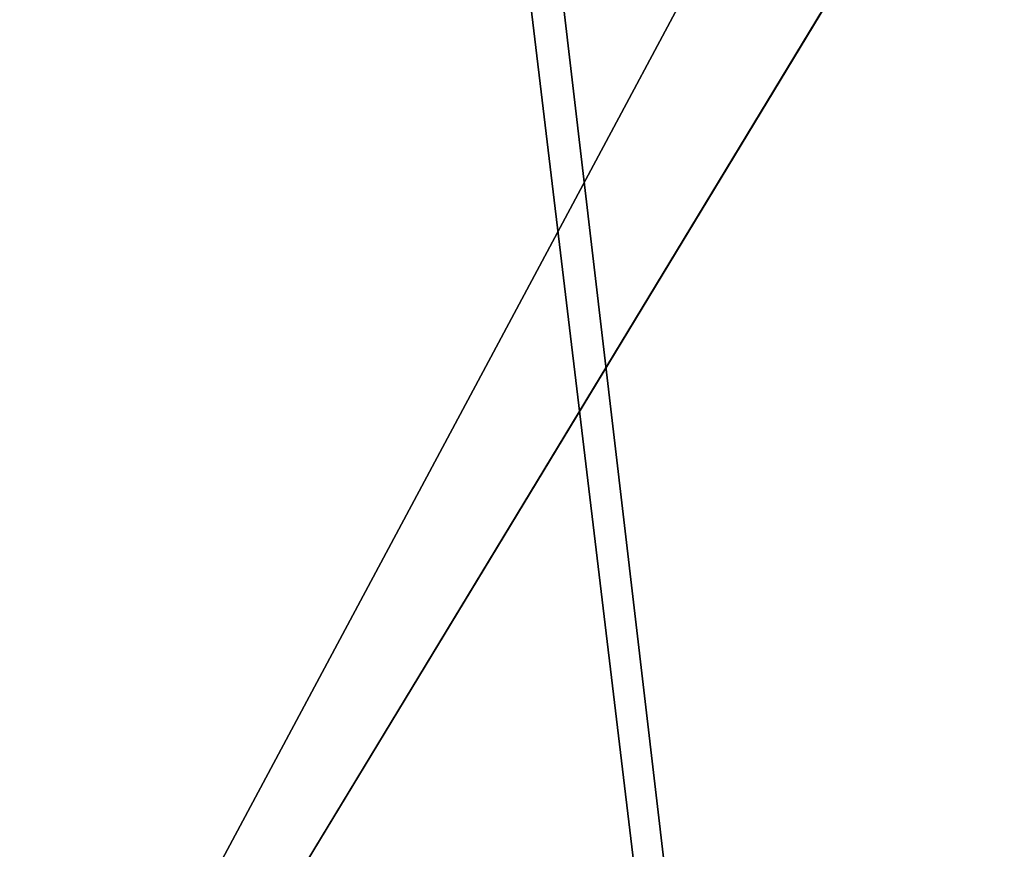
# Model space of a CAD drawing. Extents: x 226 to 378, y -30 to 313.
# Tile 124 of 256: x 285.43 to 289.91, y 59.19 to 62.96. Entities that reach past the tile are written whole.
import ezdxf

# ---------------------------------------------------------------- set-up
doc = ezdxf.new("R2010")
doc.units = 0
doc.header["$LTSCALE"] = 25.4
doc.layers.get('0').update_dxf_attribs({"color": 13, "linetype": 'CONTINUOUS'})
doc.layers.add('_NCL1_62', color=7, linetype='CONTINUOUS')
doc.layers.add('_NCL1_64', color=250, linetype='CONTINUOUS')

# ---------------------------------------------------------------- blocks, each defined once
blk = doc.blocks.new('EWON_2005CD_4005CD_COSY141')
at = {"color": 0}
for p, q in [((105.41, 276.8913, 297.18), (83.82, 241.2705, 297.18)), ((105.41, 276.8913, 297.18), (83.82, 241.2705, 297.18)), ((85.09, 241.2705, 298.45), (104.14, 276.8913, 298.45)), ((85.09, 241.2705, 298.45), (104.14, 276.8913, 298.45))]:
    blk.add_line(p, q, dxfattribs=at)
at = {"layer": '_NCL1_64', "color": 0}
for p, q in [((83.82, 303.53, 297.18), (92.6902, 229.7113, 297.18)), ((92.5265, 229.3601, 297.18), (83.82, 303.53, 297.18)), ((92.5265, 229.3601, 297.18), (83.82, 303.53, 297.18)), ((83.82, 303.53, 297.18), (92.6902, 229.7113, 297.18))]:
    blk.add_line(p, q, dxfattribs=at)
at = {"color": 7}
mesh = blk.add_polyface(dxfattribs=at)
corners = [(105.41, 276.8913, 297.18), (83.82, 279.4295, 297.18), (83.82, 241.2705, 297.18)]
mesh.append_faces([[corners[k] for k in face] for face in [(0, 1, 2)]], dxfattribs={"color": 7})
mesh = blk.add_polyface(dxfattribs=at)
corners = [(104.14, 276.8913, 298.45), (85.09, 241.2705, 298.45), (85.09, 279.4295, 298.45)]
mesh.append_faces([[corners[k] for k in face] for face in [(0, 1, 2)]], dxfattribs={"color": 7})
mesh = blk.add_polyface(dxfattribs=at)
corners = [(105.41, 276.8913, 297.18), (83.82, 241.2705, 297.18), (105.41, 243.8087, 297.18)]
mesh.append_faces([[corners[k] for k in face] for face in [(0, 1, 2)]], dxfattribs={"color": 7})
mesh = blk.add_polyface(dxfattribs=at)
corners = [(104.14, 243.8087, 298.45), (85.09, 241.2705, 298.45), (104.14, 276.8913, 298.45)]
mesh.append_faces([[corners[k] for k in face] for face in [(0, 1, 2)]], dxfattribs={"color": 7})
at = {"layer": '_NCL1_62', "color": 7}
mesh = blk.add_polyface(dxfattribs=at)
corners = [(119.38, 342.9, 27.94), (45.72, 248.92, 27.94), (119.38, 151.13, 27.94)]
mesh.append_faces([[corners[k] for k in face] for face in [(0, 1, 2)]], dxfattribs={"color": 7})
mesh = blk.add_polyface(dxfattribs=at)
corners = [(119.38, 342.9, 27.94), (45.72, 254, 27.94), (45.72, 248.92, 27.94)]
mesh.append_faces([[corners[k] for k in face] for face in [(0, 1, 2)]], dxfattribs={"color": 7})
at = {"layer": '_NCL1_64', "color": 250}
mesh = blk.add_polyface(dxfattribs=at)
corners = [(92.5265, 229.3601, 297.18), (80.6445, 211.2647, 297.18), (83.82, 303.53, 297.18)]
mesh.append_faces([[corners[k] for k in face] for face in [(0, 1, 2)]], dxfattribs={"color": 250})
mesh = blk.add_polyface(dxfattribs=at)
corners = [(92.6902, 229.7113, 297.18), (92.5265, 229.3601, 297.18), (83.82, 303.53, 297.18)]
mesh.append_faces([[corners[k] for k in face] for face in [(0, 1, 2)]], dxfattribs={"color": 250})
mesh = blk.add_polyface(dxfattribs=at)
corners = [(92.6902, 229.7113, 297.18), (83.82, 303.53, 297.18), (92.6902, 290.9887, 297.18)]
mesh.append_faces([[corners[k] for k in face] for face in [(0, 1, 2)]], dxfattribs={"color": 250})

msp = doc.modelspace()

# ---------------------------------------------------------------- block references
at = {"color": 0, "rotation": 179.9999999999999}
msp.add_blockref('EWON_2005CD_4005CD_COSY141', (378.0374, 312.7553), dxfattribs=at)

doc.saveas('drawing.dxf')
